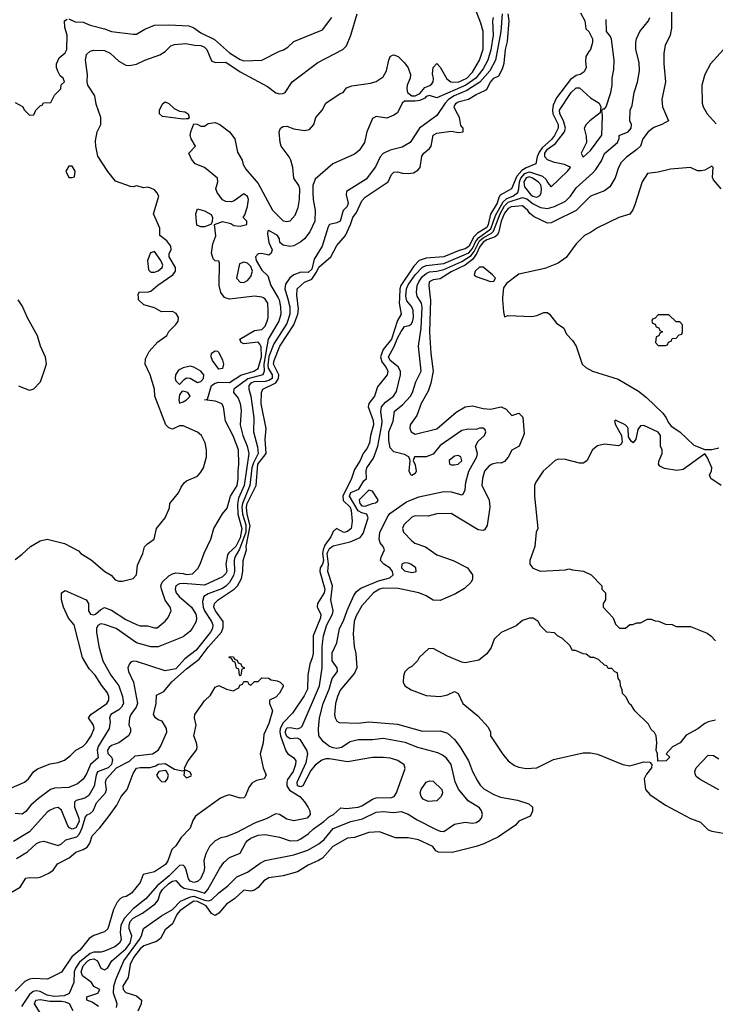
# Model space of a CAD drawing. Header units: inches. Extents: x 1793402 to 1900366, y 320852 to 470679.
# Tile 74 of 256: x 1865335 to 1869229, y 346048 to 351557. Entities that reach past the tile are written whole.
import ezdxf

# ---------------------------------------------------------------- set-up
doc = ezdxf.new("R2010")
doc.units = ezdxf.units.IN
doc.header["$MEASUREMENT"] = 0
doc.layers.add('B8364', color=7, linetype='Continuous')
doc.layers.add('B8365', color=7, linetype='Continuous')

msp = doc.modelspace()

# ---------------------------------------------------------------- linework, layer by layer
at = {"layer": 'B8364', "color": 4}
for points, elevation in [([(1865290, 347259.1), (1865362, 347290), (1865384, 347310), (1865412.3, 347347.7), (1865435.1, 347364.9), (1865506.8, 347393.2), (1865550, 347400.7), (1865586.3, 347413.7), (1865620.2, 347439.8), (1865649.5, 347470.5), (1865689.3, 347490.7), (1865710, 347511.3), (1865735.1, 347550), (1865752, 347590), (1865749.3, 347610), (1865721.2, 347650), (1865732.7, 347670), (1865822.7, 347730), (1865835.1, 347750), (1865834.5, 347770), (1865826, 347790), (1865792.9, 347832.9), (1865757.6, 347890), (1865724.4, 347924.4), (1865687.2, 347987.2), (1865640.9, 348170), (1865608.8, 348208.8), (1865580.7, 348270), (1865569.8, 348310), (1865570, 348350.4), (1865590, 348363.6), (1865707.3, 348310), (1865720.4, 348290), (1865721.3, 348250), (1865731.3, 348230), (1865750, 348226.5), (1865759.3, 348230), (1865790, 348257.3), (1865810, 348267.7), (1865850, 348252.7), (1865930, 348201.6), (1865990, 348172.7), (1866010, 348166), (1866050, 348165.5), (1866090, 348154), (1866105.2, 348154.8), (1866150, 348191), (1866167.3, 348212.7), (1866182.7, 348250), (1866177.2, 348270), (1866149.5, 348309.5), (1866129.8, 348369.8), (1866125.7, 348390), (1866133.6, 348410), (1866170, 348444.2), (1866190, 348456), (1866210, 348460.9), (1866250, 348458.3), (1866270, 348452.2), (1866303.3, 348456.7), (1866333.4, 348486.6), (1866346, 348510), (1866367.6, 348572.4), (1866406, 348650), (1866422.7, 348710), (1866470, 348792), (1866496.5, 348823.5), (1866515.1, 348890), (1866552, 348950), (1866559.2, 348990), (1866557.7, 349030), (1866562.6, 349070), (1866559.7, 349150), (1866530, 349229.3), (1866487.6, 349310), (1866477.2, 349390), (1866466.6, 349406.6), (1866450, 349415.1), (1866430, 349422), (1866369.2, 349430), (1866386, 349434), (1866409.8, 349510), (1866430, 349523.8), (1866450, 349528.4), (1866510, 349527.3), (1866572.5, 349567.5), (1866646.6, 349590), (1866670, 349604.9), (1866689.1, 349670), (1866687.1, 349727.1), (1866680.5, 349740.5), (1866670, 349752.7), (1866590, 349742.7), (1866575.3, 349750), (1866568, 349770), (1866650, 349817.3), (1866690, 349823), (1866698, 349830), (1866710, 349842), (1866721.6, 349870), (1866727, 349890), (1866726.8, 349926.8), (1866725.2, 349970), (1866710, 349994), (1866699.3, 350000)], 176), ([(1866833.9, 350000), (1866847.3, 349950), (1866848.5, 349910), (1866830, 349857.1), (1866757.4, 349742.5), (1866730, 349673), (1866723.6, 349623.6), (1866727.1, 349607.1), (1866748.8, 349570), (1866748.3, 349550), (1866730, 349537.8), (1866710, 349532.7), (1866646, 349530), (1866630, 349523.1), (1866617.7, 349510), (1866617.4, 349490), (1866629.7, 349450), (1866646.3, 349330), (1866644.7, 349250), (1866666.2, 349166.2), (1866669.8, 349130), (1866643.3, 349076.7), (1866635.4, 349050), (1866624, 348950), (1866582.5, 348850), (1866579.6, 348830), (1866583.2, 348790), (1866602.1, 348730), (1866601.4, 348690), (1866565.3, 348594.7), (1866539.8, 348550), (1866536, 348530), (1866538.4, 348470), (1866533.1, 348446.9), (1866510, 348408.4), (1866490, 348387.6), (1866470, 348374.3), (1866390, 348344.6), (1866367, 348330), (1866358, 348302), (1866361.7, 348270), (1866369.8, 348249.8), (1866409.7, 348190), (1866416.9, 348170), (1866415.4, 348150), (1866404, 348130), (1866323.6, 348030), (1866259.7, 347980.3), (1866210, 347925.3), (1866150, 347913.4), (1865990, 347964.9), (1865970, 347966.8), (1865958, 347962), (1865950, 347952), (1865941.2, 347930), (1865945.2, 347910), (1865972.3, 347850), (1865995.1, 347730), (1865987, 347710), (1865957, 347670), (1865949.4, 347650), (1865946.6, 347610), (1865955.3, 347590), (1865955.3, 347570), (1865944, 347550), (1865890, 347510.8), (1865850, 347496.3), (1865835.9, 347484.1), (1865827.8, 347470), (1865829.6, 347450.4), (1865849.6, 347430), (1865855.1, 347415.1), (1865849.8, 347390), (1865829.8, 347370.2), (1865771, 347349), (1865763.5, 347330), (1865752.6, 347267.4), (1865723.3, 347216.7), (1865699.7, 347200.3), (1865651.7, 347188.3), (1865642.3, 347177.7), (1865641.7, 347150), (1865666.8, 347090), (1865667.4, 347070), (1865650, 347035.6), (1865630, 347028.4), (1865614.7, 347034.7), (1865605.2, 347045.3), (1865570, 347134), (1865550, 347148), (1865530, 347145.5), (1865505.4, 347134.6), (1865490, 347122), (1865390, 347013.4), (1865301.1, 346958.9)], 168), ([(1865310, 348536), (1865350, 348566), (1865395.3, 348610), (1865450, 348641), (1865490, 348651), (1865585.4, 348625.4), (1865664, 348584), (1865678, 348570), (1865735.2, 348535.2), (1865811.3, 348470), (1865848.2, 348448.2), (1865870, 348422.8), (1865890, 348414.8), (1865910, 348414.8), (1865970, 348431), (1865989, 348450), (1865995.5, 348504.5), (1866025.2, 348570), (1866033.6, 348606.4), (1866050, 348624.7), (1866088.9, 348651.1), (1866101.2, 348710), (1866149, 348770), (1866174.6, 348825.4), (1866175.3, 348850), (1866224, 348910), (1866238.6, 348941.4), (1866255.5, 348964.5), (1866270, 348976), (1866330, 349002.8), (1866350, 349026), (1866365.2, 349050), (1866381.2, 349110), (1866381.2, 349150), (1866373.2, 349190), (1866353.2, 349230), (1866330, 349249.2), (1866250, 349283.7), (1866230, 349285.2), (1866190, 349265.2), (1866170, 349273.2), (1866153.2, 349290), (1866092.3, 349450), (1866089.3, 349490), (1866066.6, 349570), (1866038, 349630), (1866040.2, 349659.8), (1866059.5, 349700.5), (1866107.6, 349752.4), (1866159, 349790), (1866170, 349812), (1866209.1, 349850.9), (1866222, 349870), (1866224, 349890), (1866212.1, 349912.1), (1866190, 349924), (1866130, 349922), (1866090, 349944), (1866030, 349961.2), (1866001.2, 349990), (1866000.5, 350000)], 184), ([(1866782.4, 350000), (1866788.4, 349990), (1866796, 349950), (1866796.9, 349910), (1866786.6, 349870), (1866726.4, 349770), (1866701.6, 349630), (1866703.5, 349590), (1866696.2, 349570), (1866612.1, 349547.9), (1866534, 349490), (1866532.3, 349470), (1866559.1, 349439.1), (1866569.7, 349410), (1866574.7, 349370), (1866569.6, 349290), (1866585.4, 349230), (1866609.7, 349170), (1866617.7, 349130), (1866591.4, 348950), (1866561.1, 348878.9), (1866553.9, 348846.1), (1866557.4, 348790), (1866579.4, 348710), (1866570, 348658.4), (1866545.8, 348610), (1866506, 348574), (1866498.2, 348561.8), (1866489.7, 348510), (1866495.1, 348470), (1866490, 348457.3), (1866470, 348439.3), (1866370, 348392.4), (1866250, 348401.3), (1866230, 348400.5), (1866209.5, 348390), (1866205.1, 348370), (1866211.8, 348350), (1866228.8, 348328.8), (1866297.6, 348270), (1866322, 348230), (1866326, 348210), (1866322.7, 348190), (1866301.2, 348150), (1866287.2, 348132.8), (1866250, 348104), (1866110, 348048.2), (1866070, 348048), (1865990, 348070.5), (1865876, 348150), (1865810, 348173.4), (1865790, 348176.3), (1865772.7, 348167.3), (1865765.2, 348150), (1865766, 348130), (1865778, 348050), (1865800.9, 347970), (1865845.1, 347890), (1865890, 347829.2), (1865911.2, 347770), (1865915.8, 347730), (1865906, 347710), (1865890, 347695.3), (1865845.1, 347670), (1865838.4, 347650), (1865841.6, 347630), (1865835.8, 347590), (1865774.8, 347490), (1865769.7, 347469.7), (1865773.8, 347426.2), (1865730.9, 347389.1), (1865710, 347337.3), (1865690, 347307.3), (1865659.3, 347280.7), (1865610, 347261.3), (1865530, 347256.3), (1865508.7, 347250), (1865440.1, 347199.9), (1865398.6, 347161.4), (1865370, 347126), (1865349.1, 347110.9), (1865310, 347114.8)], 172), ([(1865317.4, 346862.6), (1865378.9, 346901.1), (1865430, 346947.3), (1865450, 346957.3), (1865470, 346960.7), (1865550, 346936.4), (1865570, 346946.4), (1865592.9, 346967.1), (1865656.1, 346983.9), (1865670, 347001.3), (1865685, 347035), (1865703.8, 347096.2), (1865712.4, 347107.6), (1865730, 347115.3), (1865746, 347130), (1865766, 347174), (1865816.4, 347230), (1865822, 347250), (1865815.6, 347290), (1865820.7, 347310), (1865878, 347370), (1865950, 347408.5), (1865982, 347438), (1866078.4, 347450), (1866109.7, 347470), (1866122.7, 347490), (1866158.4, 347570), (1866158, 347590), (1866132.3, 347632.3), (1866110, 347639), (1866095.3, 347650), (1866085.2, 347670), (1866099.3, 347730), (1866102, 347778), (1866141.5, 347798.5), (1866187.6, 347852.4), (1866270, 347924.9), (1866340.6, 347979.4), (1866390, 348046.7), (1866465.1, 348130), (1866475.2, 348155.2), (1866473.5, 348190), (1866431.5, 348250), (1866422.4, 348270), (1866425.1, 348290), (1866446.6, 348310), (1866535.4, 348370), (1866554.8, 348390), (1866576.8, 348430), (1866583.9, 348470), (1866586.2, 348530), (1866604.2, 348590), (1866603.9, 348610), (1866625.5, 348725.5), (1866609.2, 348790), (1866605.9, 348830), (1866609.2, 348850), (1866658.4, 348950), (1866669.1, 349070), (1866715.1, 349130), (1866709.7, 349210.3), (1866715.1, 349270), (1866687.5, 349407.5), (1866689.7, 349470.3), (1866695.6, 349490), (1866770, 349525.8), (1866785, 349550), (1866785.3, 349570), (1866756.9, 349630), (1866760.5, 349650), (1866790.8, 349730), (1866869.8, 349850), (1866893.1, 349910), (1866896.4, 349936.4), (1866888.2, 350000)], 164), ([(1865324.7, 349990), (1865351.3, 349950), (1865378, 349890), (1865434, 349790), (1865450, 349732), (1865478.8, 349670), (1865482.8, 349630), (1865478.8, 349610), (1865450, 349528), (1865412, 349490), (1865390, 349482), (1865330, 349506)], 184), ([(1867461.1, 350000), (1867459.7, 349970), (1867470.4, 349910), (1867450, 349873.2), (1867416.3, 349770), (1867369.4, 349710.6), (1867355.6, 349670), (1867361.9, 349641.9), (1867386.7, 349610), (1867396.4, 349590), (1867392.7, 349570), (1867337.5, 349502.5), (1867321.6, 349450), (1867290.3, 349409.7), (1867287, 349390), (1867313.9, 349313.9), (1867316.5, 349290), (1867299.1, 349230), (1867293.6, 349190), (1867280.8, 349159.2), (1867259, 349130), (1867240.8, 349090), (1867210, 349039.5), (1867192.9, 348990), (1867144.4, 348890), (1867146.6, 348866.6), (1867184.7, 348830), (1867190.2, 348810), (1867197, 348750), (1867190.4, 348710), (1867170, 348693.3), (1867150, 348687.1), (1867108.4, 348710), (1867090, 348693.3), (1867076.9, 348663.1), (1867044, 348616), (1867033.8, 348590), (1867031.3, 348570), (1867035.3, 348530), (1867030.1, 348509.9), (1867016.9, 348490), (1867015.2, 348470), (1867044.4, 348370), (1867040.2, 348350), (1867003.2, 348290), (1867001.3, 348270), (1867022, 348230), (1867018.9, 348210), (1866978, 348110), (1866977.3, 348010), (1866973.5, 347986.5), (1866959.3, 347950), (1866948.4, 347890), (1866945.7, 347810), (1866927.1, 347772.9), (1866862.8, 347677.2), (1866810, 347622.2), (1866793.8, 347590), (1866790.8, 347570), (1866794.6, 347550), (1866825.1, 347465.1), (1866835.5, 347450), (1866868.9, 347428.9), (1866881.3, 347410), (1866879.6, 347390), (1866865.5, 347350), (1866834.7, 347305.3), (1866830.3, 347290), (1866831.6, 347270), (1866846, 347246), (1866903, 347210), (1866930, 347180.7), (1866950.9, 347149.1), (1866959.1, 347130), (1866960.7, 347110), (1866944.7, 347090), (1866870, 347075.1), (1866830, 347082.7), (1866790, 347109), (1866770, 347113.2), (1866715.1, 347084.9), (1866650, 347061.6), (1866550, 347009.4), (1866490, 346985.2), (1866461.4, 346978.6), (1866430, 346962), (1866398, 346930), (1866377.3, 346890), (1866367.1, 346852.9), (1866370.4, 346810.4), (1866366.4, 346790), (1866348, 346750), (1866330, 346734), (1866310, 346729.7), (1866290, 346737), (1866279.6, 346750), (1866265.8, 346805.8), (1866258.3, 346818.3), (1866250, 346826), (1866230, 346825.1), (1866172.7, 346767.3), (1866105.8, 346710), (1866041.9, 346638.2), (1865970, 346580.9), (1865921.6, 346530), (1865902, 346490), (1865897.6, 346450), (1865903.8, 346410), (1865894.9, 346390), (1865867.7, 346370), (1865810, 346345.1), (1865790, 346339.7), (1865750, 346338.5), (1865730, 346331.4), (1865670, 346282.8), (1865647.8, 346250), (1865641, 346230), (1865637.7, 346170), (1865612.5, 346107.5), (1865585.2, 346094.8), (1865528.7, 346091.3), (1865490, 346098.1), (1865450, 346119.3), (1865430, 346123.5), (1865410, 346119.2), (1865390, 346103.1), (1865344.7, 346035.3)], 164), ([(1865776, 346036), (1865740.4, 346060.4), (1865712, 346070), (1865712, 346090), (1865772, 346110), (1865784.7, 346130), (1865750, 346147.3), (1865737, 346170), (1865686.8, 346206.8), (1865678.6, 346230), (1865690, 346263), (1865716, 346290), (1865730, 346298.9), (1865750, 346302.7), (1865771.6, 346290), (1865790, 346249.7), (1865810, 346240.7), (1865826.8, 346250), (1865850.5, 346290), (1865930, 346358), (1865953.8, 346390), (1865962.3, 346430), (1865948.7, 346470), (1865947.4, 346490), (1865953.7, 346510), (1865970.2, 346529.8), (1866022.5, 346557.5), (1866094, 346610), (1866110.6, 346630), (1866122.6, 346670), (1866134.6, 346690), (1866170, 346723.1), (1866190, 346736.9), (1866210, 346739.5), (1866235.6, 346710), (1866256.5, 346696.5), (1866323.8, 346683.8), (1866371.1, 346668.9), (1866388.4, 346690), (1866455.5, 346810), (1866479, 346841), (1866510.4, 346869.6), (1866570, 346893.2), (1866599.3, 346950), (1866610, 346963.7), (1866630, 346977.6), (1866670, 346993.6), (1866710, 346997), (1866790, 346982.7), (1866850, 346962.7), (1866890, 346964.5), (1866910, 346972.7), (1866950, 347000.9), (1866980.5, 347030), (1867038, 347070), (1867070, 347099.3), (1867091.3, 347110), (1867132.7, 347147.3), (1867163.2, 347143.2), (1867230, 347151.1), (1867250, 347157.4), (1867310, 347196.2), (1867330, 347202.9), (1867416.1, 347203.9), (1867430.8, 347210), (1867444, 347230), (1867493.2, 347366.8), (1867488.1, 347388.1), (1867452.5, 347412.5), (1867410, 347424.9), (1867370, 347428.9), (1867310, 347429), (1867170, 347404.2), (1867070, 347420.5), (1867050, 347420.7), (1867026.3, 347413.7), (1866990, 347386), (1866964.8, 347355.2), (1866921.2, 347270), (1866910, 347265.3), (1866891.3, 347270), (1866888.7, 347290), (1866939.5, 347400.5), (1866948.4, 347450), (1866942, 347470), (1866906.8, 347526.8), (1866890, 347536), (1866850, 347533.4), (1866830, 347546.4), (1866821.5, 347570), (1866830, 347594.7), (1866850, 347596.2), (1866890, 347589), (1866910, 347596), (1866916.7, 347603.3), (1867013.1, 347830), (1867028.5, 347930), (1867027.7, 348050), (1867037, 348110), (1867054.6, 348170), (1867087, 348230), (1867090.4, 348250), (1867076.3, 348310), (1867086.7, 348390), (1867059.6, 348470), (1867063.2, 348510), (1867057.2, 348570), (1867060.5, 348579.5), (1867070, 348598.7), (1867090, 348613.6), (1867185.5, 348634.5), (1867241.4, 348658.6), (1867257.6, 348682.4), (1867286.8, 348770), (1867278, 348790), (1867250, 348796.9), (1867230, 348808.8), (1867180.8, 348890), (1867190, 348911.2), (1867234, 348930), (1867262.5, 348977.5), (1867276, 348990), (1867274, 349030), (1867279.1, 349050), (1867316.3, 349103.7), (1867340.3, 349170), (1867362, 349290), (1867363.6, 349310), (1867356.4, 349363.6), (1867360.4, 349390), (1867382.4, 349417.6), (1867427.7, 349450), (1867444.1, 349475.9), (1867466.7, 349570), (1867466.7, 349590), (1867454.1, 349614.1), (1867408.5, 349650), (1867400.3, 349670), (1867432.1, 349727.9), (1867450, 349775.6), (1867470, 349812), (1867490, 349839.5), (1867515.1, 349844.9), (1867527, 349853), (1867533.7, 349866.3), (1867539, 349890), (1867538.3, 349930), (1867530.2, 349950.2), (1867503.2, 349983.2), (1867499, 350000)], 168), ([(1865877.3, 346030), (1865880.5, 346050), (1865859.6, 346110), (1865862.4, 346150), (1865873.7, 346186.3), (1865918.2, 346290), (1866005.2, 346410), (1866016.5, 346430), (1866028.8, 346471.2), (1866130, 346542.9), (1866190, 346578.7), (1866235.3, 346624.7), (1866290.8, 346649.2), (1866310, 346653.2), (1866370, 346629.9), (1866392.8, 346627.2), (1866408.2, 346631.8), (1866450, 346671.8), (1866500.7, 346710), (1866550, 346761.2), (1866610, 346786.6), (1866682, 346838), (1866710, 346852), (1866870, 346884.2), (1866949.1, 346910.9), (1867010, 346945.6), (1867039.1, 346970), (1867090, 347031.6), (1867189.1, 347070.9), (1867254.4, 347085.6), (1867330, 347122), (1867370, 347127), (1867430, 347120.9), (1867470, 347126.6), (1867510, 347112.3), (1867560.1, 347080.1), (1867666.3, 347026.3), (1867690, 347016.2), (1867710, 347014.5), (1867770, 347055.1), (1867830, 347067.3), (1867870, 347061.2), (1867890, 347064), (1867910, 347075.3), (1867921, 347090), (1867926, 347110), (1867920.7, 347130), (1867910, 347146), (1867846, 347186), (1867792.3, 347252.3), (1867772.5, 347292.5), (1867750.5, 347390), (1867723.9, 347423.9), (1867701.7, 347441.7), (1867675.3, 347455.3), (1867564.7, 347484.7), (1867492.8, 347512.8), (1867370, 347534), (1867310, 347527.7), (1867230, 347527.7), (1867184.7, 347515.3), (1867136.2, 347483.8), (1867110, 347479.3), (1867090, 347482.4), (1867070, 347490.6), (1867035.6, 347515.6), (1867010.5, 347550), (1867008.1, 347588.1), (1867014.4, 347650), (1867034, 347730), (1867067.4, 347810), (1867084.9, 347870), (1867114.9, 347910), (1867112.4, 347930), (1867084.2, 347970), (1867085.2, 348014.7), (1867110.3, 348069.7), (1867125.5, 348150), (1867147.5, 348192.5), (1867168, 348252), (1867205.8, 348334.2), (1867221.7, 348358.3), (1867244.9, 348375.1), (1867343.7, 348416.3), (1867406.5, 348433.5), (1867426.4, 348450), (1867422.6, 348470), (1867410, 348488.2), (1867373.4, 348510), (1867355.5, 348530), (1867358, 348550), (1867377.3, 348590), (1867370.7, 348610), (1867354, 348630), (1867347.7, 348650), (1867350.6, 348690), (1867398.8, 348781.2), (1867406.8, 348793.2), (1867501.2, 348858.8), (1867570, 348887.6), (1867710, 348916.2), (1867750, 348914.5), (1867810, 348899), (1867817.3, 348902.7), (1867830, 348926), (1867832.7, 348970), (1867850.4, 349030), (1867894.8, 349110), (1867898.8, 349130), (1867886.8, 349170), (1867901.1, 349198.9), (1867938, 349230), (1867944.7, 349250), (1867942, 349262), (1867930, 349271), (1867910, 349271), (1867890, 349264.7), (1867846.4, 349266.4), (1867810, 349257.3), (1867690, 349173.4), (1867650, 349124.9), (1867610, 349110.7), (1867546, 349110), (1867538, 349090), (1867550, 349066), (1867554.5, 349030), (1867550, 349018), (1867530, 349007.3), (1867524.7, 349010), (1867516, 349030), (1867522, 349090), (1867514, 349110), (1867490, 349124.7), (1867430, 349138), (1867410, 349162), (1867402, 349202), (1867401.7, 349250), (1867425.7, 349310), (1867434, 349366), (1867479, 349401), (1867523, 349450), (1867534.4, 349470), (1867552.7, 349530), (1867582.4, 349590), (1867567.2, 349730), (1867582, 349830), (1867587.8, 349947.8), (1867584.6, 349970), (1867566.4, 350000)], 172), ([(1867634, 350000), (1867635.2, 349990), (1867629, 349809), (1867637, 349690), (1867650.3, 349589.7), (1867637, 349523), (1867621.6, 349478.4), (1867583, 349410), (1867558.5, 349341.5), (1867522, 349290), (1867519.1, 349270), (1867526.8, 349250), (1867550, 349237.3), (1867670, 349267.3), (1867778.4, 349361.6), (1867829.6, 349390.4), (1867870, 349396.3), (1867930, 349381.6), (1867970, 349378), (1868030.4, 349390.4), (1868058.4, 349378.4), (1868090, 349342), (1868130, 349356), (1868152, 349332), (1868159.5, 349240.5), (1868131.3, 349170), (1868090, 349148.7), (1868070, 349109), (1868050, 349084), (1868030, 349076), (1868010, 349077), (1867981, 349070), (1867962, 349058), (1867938, 349030), (1867926, 348990), (1867923, 348950), (1867962.8, 348870), (1867967.3, 348830), (1867952.8, 348727.2), (1867936.8, 348703.2), (1867930, 348699), (1867902, 348702), (1867750, 348793.2), (1867670, 348792.3), (1867621.4, 348778.6), (1867550, 348781.2), (1867530, 348773.2), (1867486, 348730), (1867478, 348710), (1867484.7, 348690), (1867530, 348641), (1867547.7, 348627.7), (1867607.5, 348607.5), (1867670, 348562.8), (1867762, 348530), (1867842, 348490), (1867870.6, 348450.6), (1867870, 348426), (1867862, 348410), (1867825.4, 348374.6), (1867775.9, 348344.1), (1867690, 348306.6), (1867650, 348309.4), (1867610, 348333.2), (1867570, 348349.2), (1867454.2, 348374.2), (1867370, 348375.1), (1867350, 348369.7), (1867315.5, 348350), (1867250, 348278), (1867218.7, 348221.3), (1867208.6, 348188.6), (1867201.3, 348121.3), (1867208, 348050), (1867217.6, 348010), (1867223.1, 347930), (1867210, 347899.5), (1867130, 347806), (1867113.7, 347770), (1867103.1, 347730), (1867098, 347670), (1867100.7, 347650), (1867110, 347631.3), (1867124, 347624), (1867230, 347620.5), (1867290, 347628), (1867450, 347615.8), (1867590, 347576.4), (1867690, 347578), (1867730, 347564), (1867768.5, 347528.5), (1867799.1, 347490), (1867847.7, 347410), (1867870.4, 347350.4), (1867897.5, 347297.5), (1867913, 347273), (1867932.8, 347252.8), (1867990, 347220.7), (1868026.7, 347206.7), (1868122, 347190), (1868184.7, 347170), (1868206, 347150), (1868206.8, 347130), (1868198.8, 347110), (1868190, 347099), (1868130, 347073.2), (1868110, 347049.4), (1868015.6, 346984.4), (1867934.5, 346945.5), (1867890.2, 346929.8), (1867756.2, 346896.2), (1867679, 346899), (1867665.6, 346905.6), (1867648, 346930), (1867568.3, 346968.3), (1867510, 346978.7), (1867438.9, 346978.9), (1867350, 347012.7), (1867290, 347009.5), (1867210, 346980.9), (1867170, 346978), (1867088, 346930), (1867030, 346866), (1867008.4, 346851.6), (1866950, 346827), (1866890, 346789.4), (1866810, 346767.3), (1866730, 346754.5), (1866702.3, 346737.7), (1866670, 346701.2), (1866650, 346686), (1866630, 346680.9), (1866590, 346686), (1866540.5, 346639.5), (1866492.7, 346607.2), (1866450, 346558), (1866430, 346544.5), (1866410, 346555.6), (1866379.1, 346599.1), (1866330, 346623), (1866310, 346623.9), (1866300.7, 346619.3), (1866232.4, 346570), (1866215.5, 346550), (1866190, 346497.2), (1866150, 346465.2), (1866124, 346416), (1866100.7, 346399.3), (1866030, 346374), (1866010, 346357.4), (1865973.1, 346310), (1865953.1, 346270), (1865941.7, 346198.3), (1865913.4, 346150), (1865914, 346130), (1865930, 346114), (1865990, 346094.8), (1866018, 346070), (1866016, 346050), (1865997.1, 346010)], 176), ([(1866572.9, 350000), (1866510, 349992.3), (1866486.5, 350000)], 176), ([(1868038.6, 350000), (1868038, 349990), (1868042.8, 349922.8), (1868050, 349894), (1868070, 349902), (1868203.1, 349896.9), (1868230, 349902), (1868270, 349918), (1868290, 349918), (1868302, 349910), (1868339.6, 349859.6), (1868382, 349830), (1868396.9, 349796.9), (1868430, 349762), (1868451.3, 349730), (1868484.7, 349630), (1868504.7, 349610), (1868542, 349590), (1868685.8, 349545.8), (1868799, 349479), (1868843.4, 349443.4), (1868935.8, 349355.8), (1868954.8, 349330), (1868964.9, 349304.9), (1868983, 349283), (1869030.5, 349250.5), (1869110, 349176), (1869170, 349151.3), (1869210, 349151.3), (1869250, 349161)], 184), ([(1869262, 348950), (1869204, 348990), (1869197.2, 349010), (1869209, 349030), (1869209.3, 349050), (1869186, 349106), (1869170, 349128), (1869050, 349039.5), (1869014.2, 349034.2), (1868945.8, 349045.8), (1868919.1, 349059.1), (1868911.8, 349070), (1868915.1, 349090), (1868931.6, 349130), (1868932, 349150), (1868923.1, 349170), (1868922.6, 349230), (1868909.8, 349249.8), (1868830, 349286.6), (1868810, 349285.2), (1868795.8, 349264.2), (1868784.9, 349210), (1868770, 349189.2), (1868758, 349198), (1868742.9, 349222.9), (1868741.2, 349270), (1868737, 349277), (1868725.2, 349290), (1868670, 349316), (1868664.9, 349310), (1868670.7, 349290), (1868703.8, 349230), (1868707.5, 349192.5), (1868699.9, 349180.1), (1868687.3, 349172.7), (1868610, 349180.9), (1868570, 349172.3), (1868542.8, 349150), (1868510.6, 349089.4), (1868490, 349075.3), (1868470, 349075.3), (1868390, 349096), (1868350, 349097.2), (1868332, 349090), (1868266, 349030), (1868224.7, 348970), (1868218, 348950), (1868218, 348890), (1868236, 348710), (1868227.3, 348690), (1868218.8, 348610), (1868191.3, 348530), (1868191.3, 348510), (1868207.5, 348487.5), (1868250, 348471), (1868390, 348478), (1868410, 348484.7), (1868430, 348478), (1868491.1, 348471.1), (1868534, 348450), (1868594, 348390), (1868594, 348370), (1868614, 348350), (1868614, 348310), (1868602, 348290), (1868602, 348270), (1868658, 348210), (1868670, 348174), (1868692.7, 348152.7), (1868727.3, 348152.7), (1868750, 348172), (1868767.3, 348172.7), (1868790, 348182), (1868810, 348182), (1868850, 348202), (1868870, 348202), (1868892.7, 348192.7), (1868911.6, 348191.6), (1868950, 348174), (1868987.3, 348172.7), (1869010, 348162), (1869090, 348162), (1869184.5, 348124.5), (1869204.7, 348110), (1869230, 348082)], 184), ([(1869230, 347638), (1869190, 347629), (1869170, 347619), (1869130.7, 347589.3), (1869066.8, 347553.2), (1869032, 347510), (1868990, 347488), (1868954, 347450), (1868974, 347430), (1868954, 347410), (1868908, 347408), (1868906, 347450), (1868898, 347470), (1868902, 347510), (1868898, 347550), (1868888.4, 347568.4), (1868870, 347586), (1868854.6, 347614.6), (1868778, 347690), (1868760.4, 347720.4), (1868748, 347730), (1868730, 347766), (1868710, 347786), (1868707.3, 347807.3), (1868698, 347830), (1868696.4, 347856.4), (1868686, 347870), (1868682, 347902), (1868667.3, 347907.3), (1868650, 347926), (1868630, 347926), (1868622, 347942), (1868610, 347946), (1868576.4, 347976.4), (1868550, 347988), (1868530, 347988), (1868507.3, 348007.3), (1868490, 348008), (1868447.3, 348027.3), (1868430, 348028), (1868414.6, 348054.6), (1868374.6, 348094.6), (1868346, 348110), (1868330, 348126), (1868286, 348130), (1868250, 348166), (1868238, 348190), (1868210, 348208), (1868190, 348208), (1868150, 348195.3), (1868115.3, 348164.7), (1868030, 348128), (1867992, 348090), (1867975.3, 348044.7), (1867950, 348008), (1867906.4, 347973.6), (1867830, 347959), (1867810, 347962), (1867730, 347995.3), (1867650, 348038), (1867623.6, 348036.4), (1867571.6, 347988.4), (1867562, 347970), (1867530, 347938), (1867511.6, 347928.4), (1867491.6, 347908.4), (1867483.6, 347883.6), (1867482, 347850), (1867492, 347830), (1867526.4, 347806.4), (1867610, 347774.8), (1867690, 347770.8), (1867730, 347778.8), (1867770, 347798), (1867790, 347786), (1867816.3, 347730), (1867900.9, 347660.9), (1867957.5, 347597.5), (1867970.8, 347570), (1867971, 347550), (1868037.3, 347450), (1868070, 347410.8), (1868104.7, 347384.7), (1868130, 347374), (1868170, 347367.7), (1868230, 347370.8), (1868323.2, 347416.8), (1868490, 347454.8), (1868530, 347454.8), (1868570, 347446.8), (1868712, 347390), (1868750, 347382), (1868830, 347404.7), (1868862, 347402), (1868874, 347390), (1868872, 347370), (1868844.5, 347335.5), (1868831, 347310), (1868838, 347250), (1868862, 347222), (1868950, 347161), (1869090, 347087.3), (1869147.1, 347067.1), (1869190, 347024.7), (1869210, 347016), (1869316.9, 346996.9)], 184), ([(1865270, 346664.7), (1865337.3, 346702.7), (1865370, 346753.1), (1865390, 346757.8), (1865430, 346755.6), (1865450, 346759.3), (1865499.2, 346780.8), (1865521.9, 346798.1), (1865546.6, 346833.4), (1865612.8, 346867.2), (1865650, 346899.5), (1865690, 346913.1), (1865713, 346927), (1865727.1, 346950), (1865741.1, 346990), (1865784.2, 347035.8), (1865837.1, 347102.9), (1865878.4, 347161.6), (1865903.1, 347210), (1865936.2, 347250), (1865970, 347338.8), (1865990, 347368), (1866010, 347372.6), (1866066.6, 347373.4), (1866098, 347382), (1866110.5, 347390.5), (1866150, 347394.8), (1866202.8, 347362.8), (1866246, 347354), (1866258, 347358), (1866254, 347330), (1866270, 347314), (1866294.6, 347325.4), (1866298, 347330), (1866290, 347346), (1866260.4, 347360.4), (1866258, 347370), (1866279, 347410), (1866326.3, 347473.7), (1866329.3, 347490), (1866326, 347510), (1866309.6, 347550), (1866324.2, 347610), (1866314.5, 347650), (1866316, 347670), (1866370, 347744.7), (1866402.7, 347777.3), (1866430, 347822), (1866450, 347832), (1866494, 347810), (1866530, 347802), (1866562, 347818), (1866567.3, 347832.7), (1866582, 347838), (1866590, 347854), (1866610, 347854), (1866618, 347838), (1866630, 347834), (1866650, 347854), (1866670, 347854), (1866690, 347874), (1866727.3, 347872.7), (1866743.6, 347863.6), (1866776.9, 347856.9), (1866794, 347850), (1866810, 347834), (1866810, 347826), (1866790, 347788), (1866770, 347766), (1866734, 347750), (1866734, 347730), (1866751, 347690), (1866730, 347618), (1866702.8, 347557.2), (1866698.8, 347510), (1866681, 347450), (1866698.8, 347370), (1866714.8, 347330), (1866704.7, 347310), (1866660.4, 347299.6), (1866634.6, 347285.4), (1866618.8, 347261.2), (1866598, 347210), (1866590, 347202), (1866570, 347201.2), (1866510, 347219.3), (1866490, 347213.2), (1866459.9, 347200.1), (1866319.3, 347100.7), (1866303.7, 347076.3), (1866290, 347033.2), (1866238.4, 346981.6), (1866210, 346934.5), (1866186.5, 346913.5), (1866164.7, 346850), (1866152.4, 346830), (1866090, 346789.7), (1866026.9, 346773.1), (1866010.4, 346730), (1865961.6, 346670), (1865930.8, 346650), (1865912.3, 346647.7), (1865899.9, 346640.1), (1865881.3, 346618.7), (1865861.2, 346578.8), (1865828.7, 346470), (1865810, 346452.8), (1865750, 346433.5), (1865724.1, 346415.9), (1865671.3, 346350), (1865627.6, 346312.4), (1865570, 346228.3), (1865491.6, 346188.4), (1865410, 346192.5), (1865390, 346188.1), (1865364.7, 346175.3), (1865310, 346121.3)], 156), ([(1869248.4, 347248.4), (1869144.7, 347304.7), (1869123.1, 347323.1), (1869116.4, 347336.4), (1869115.3, 347350), (1869122, 347370), (1869190, 347442), (1869219.6, 347439.6), (1869250, 347422)], 184), ([(1865482.4, 345950), (1865418, 346050), (1865425.5, 346070), (1865450, 346074), (1865504.7, 346064.7), (1865570, 346064.8), (1865590, 346062.2), (1865611.8, 346051.8), (1865633.3, 346013.3)], 168)]:
    msp.add_lwpolyline(points, dxfattribs=dict(at, elevation=elevation))
for points, elevation in [([(1868970, 349906), (1868910, 349906), (1868892.7, 349887.3), (1868878, 349882), (1868874, 349870), (1868878, 349858), (1868892.7, 349852.7), (1868898, 349838), (1868912.7, 349832.7), (1868918, 349818), (1868934, 349810), (1868918, 349802), (1868912.7, 349787.3), (1868898, 349782), (1868894, 349750), (1868910, 349734), (1868950, 349734), (1868962, 349738), (1868967.3, 349752.7), (1868982, 349758), (1868987.3, 349772.7), (1869010, 349774), (1869027.3, 349792.7), (1869042, 349798), (1869046, 349810), (1869046, 349850), (1869030, 349866), (1869010, 349866)], 188), ([(1866450, 349600.7), (1866415.1, 349650), (1866406.6, 349670), (1866409.6, 349690.4), (1866430, 349704.7), (1866442, 349702), (1866450, 349694), (1866470, 349652), (1866475.5, 349630), (1866470, 349605.2)], 176), ([(1866290, 349617.4), (1866250, 349609.6), (1866224.3, 349595.7), (1866207.2, 349570), (1866205.7, 349550), (1866210, 349536), (1866230, 349514.8), (1866256.4, 349543.6), (1866270, 349552.2), (1866290, 349550.4), (1866330, 349527.4), (1866350, 349532.7), (1866364.2, 349550), (1866365.6, 349570), (1866349.4, 349590), (1866310, 349613)], 184), ([(1866250, 349479), (1866243.5, 349476.5), (1866230, 349458), (1866225.5, 349430), (1866230, 349412), (1866250, 349419.1), (1866270, 349430.7), (1866289.3, 349450), (1866276, 349470)], 184), ([(1867790, 349117.6), (1867770, 349115.1), (1867740.4, 349090), (1867742, 349070), (1867750, 349065.3), (1867770, 349065.7), (1867790, 349070.4), (1867811.3, 349088.7), (1867805.2, 349110)], 172), ([(1867290, 348923.6), (1867236.1, 348870), (1867238.8, 348850), (1867250, 348837.6), (1867270, 348834), (1867310, 348848.9), (1867327.2, 348852.8), (1867339, 348861), (1867342, 348870), (1867310, 348918.4)], 172), ([(1867490, 348516.9), (1867474.8, 348510), (1867473.4, 348490), (1867490, 348473.4), (1867530, 348464.4), (1867550, 348468), (1867555.3, 348470), (1867552.3, 348490), (1867525.2, 348510), (1867510, 348516.3)], 176), ([(1866570, 347886), (1866566, 347890), (1866562, 347922), (1866548.4, 347928.4), (1866542, 347962), (1866530, 347966), (1866522, 347982), (1866507.3, 347987.3), (1866510, 347994), (1866532.7, 347992.7), (1866538, 347978), (1866552.7, 347972.7), (1866558, 347958), (1866572.7, 347952.7), (1866578, 347938), (1866592.7, 347932.7), (1866592.7, 347927.3), (1866578, 347922), (1866574, 347890)], 156), ([(1866150, 347355.3), (1866114, 347350), (1866102, 347330), (1866110, 347314), (1866130, 347294), (1866150, 347292), (1866162, 347310), (1866168, 347330), (1866158, 347350)], 156), ([(1867622.7, 347182.7), (1867594.6, 347194.6), (1867582, 347210), (1867578, 347230), (1867582, 347250), (1867610, 347291.3), (1867630, 347298), (1867650, 347296), (1867698, 347250), (1867703, 347230), (1867695.5, 347210), (1867670, 347187)], 168)]:
    msp.add_lwpolyline(points, close=True, dxfattribs=dict(at, elevation=elevation))
at = {"layer": 'B8365', "color": 4}
for points, elevation in [([(1866486.5, 350000), (1866481.6, 350001.6), (1866460.9, 350030), (1866452, 350070), (1866454.6, 350194.6), (1866450, 350206), (1866430, 350208), (1866418, 350218), (1866409, 350250), (1866416.4, 350303.6), (1866432.7, 350347.3), (1866426, 350410), (1866470, 350427.3), (1866516.8, 350416.8), (1866534, 350406), (1866570, 350402), (1866606, 350410), (1866606, 350430), (1866586, 350450), (1866595.3, 350464.7), (1866610, 350512), (1866616, 350550), (1866610, 350568), (1866590, 350582), (1866535.9, 350544.1), (1866521.4, 350538.6), (1866490, 350539.3), (1866470, 350549), (1866441.2, 350590), (1866432.7, 350610), (1866444, 350650), (1866442, 350670), (1866370, 350729.3), (1866318, 350750), (1866296.5, 350776.5), (1866282, 350810), (1866319, 350850), (1866295.1, 350890), (1866289.6, 350909.6), (1866292.7, 350930), (1866310, 350974), (1866328, 350972), (1866350, 350962), (1866370, 350962), (1866390, 350976), (1866430, 350980.7), (1866456, 350970), (1866510.7, 350930), (1866539.1, 350890), (1866554.8, 350814.8), (1866581, 350770), (1866586.8, 350746.8), (1866600.7, 350720.7), (1866670, 350641), (1866750, 350490.7), (1866810, 350430.8), (1866830, 350427.3), (1866849.3, 350430.7), (1866877.5, 350462.5), (1866893.6, 350506.4), (1866901.6, 350550), (1866903, 350610), (1866897.6, 350630), (1866869.8, 350670), (1866863.7, 350730), (1866852.7, 350770), (1866843.7, 350790), (1866799.3, 350850), (1866792.7, 350870), (1866787, 350930), (1866796, 350950), (1866810, 350959.3), (1866830, 350960.4), (1866870, 350946.4), (1866930, 350936.3), (1866957, 350943), (1866981.2, 350970), (1866994, 351010), (1867028.9, 351051.1), (1867048.7, 351090), (1867130, 351144.7), (1867146, 351150), (1867164.7, 351175.3), (1867194, 351186), (1867298.6, 351201.4), (1867330, 351211.3), (1867370, 351238), (1867389.3, 351270.7), (1867400.9, 351330), (1867409.6, 351350.4), (1867422, 351358), (1867430, 351360.7), (1867453.4, 351350), (1867490, 351315.5), (1867510, 351287.3), (1867523.1, 351250), (1867521.7, 351230), (1867504.7, 351190), (1867502, 351170), (1867506.5, 351150), (1867530, 351131), (1867550, 351130.2), (1867575.7, 351144.3), (1867602.8, 351177.2), (1867631.6, 351188.4), (1867642.5, 351197.5), (1867649.7, 351210), (1867651.9, 351228.1), (1867646.2, 351253.8), (1867649.6, 351290), (1867670, 351311.3), (1867690, 351291.3), (1867726.4, 351226.4), (1867748.7, 351208.7), (1867790, 351207.9), (1867838, 351230), (1867870, 351263.1), (1867909.7, 351330), (1867930, 351392), (1867929.5, 351490), (1867917.2, 351537.2), (1867889.5, 351609.5)], 176), ([(1868984, 351610), (1868984.7, 351510), (1868981, 351490), (1868976, 351470), (1868948.2, 351411.8), (1868942, 351370), (1868942, 351310), (1868950.6, 351210), (1868930.5, 351110), (1868933, 351070), (1868966.8, 350990), (1868930.7, 350970), (1868886, 350954), (1868854, 350930), (1868823.8, 350890), (1868810, 350849.5), (1868790.5, 350830), (1868732.3, 350787.7), (1868703, 350757), (1868688.2, 350730), (1868668.5, 350671.5), (1868638.8, 350621.2), (1868610, 350599.3), (1868530, 350569.5), (1868450.3, 350489.7), (1868330, 350429.6), (1868310, 350420.7), (1868290, 350418.4), (1868214.5, 350454.5), (1868191.5, 350471.5), (1868179.3, 350490), (1868150, 350515.1), (1868086.4, 350510), (1868070, 350500.4), (1868050, 350474.7), (1868030, 350429.5), (1868015.6, 350364.4), (1868008.6, 350351.4), (1867997.5, 350342.5), (1867950, 350324.8), (1867930, 350312.5), (1867910, 350283.5), (1867893.4, 350246.6), (1867870, 350215.4), (1867830, 350183.2), (1867750, 350145.6), (1867690, 350107), (1867650, 350101.6), (1867628.5, 350090), (1867624.9, 350070), (1867634, 350000)], 176), ([(1865310, 351094), (1865351.1, 351071.1), (1865362, 351050), (1865390, 351022), (1865415.3, 351024.7), (1865426, 351050), (1865450, 351074), (1865462, 351078), (1865468.4, 351091.6), (1865510, 351094), (1865530, 351134), (1865566, 351170), (1865567.3, 351192.7), (1865586, 351210), (1865578, 351230), (1865562, 351242), (1865548.4, 351268.4), (1865542, 351290), (1865542, 351310), (1865556.4, 351343.6), (1865590, 351372), (1865599, 351390), (1865602, 351470), (1865587.3, 351512.7), (1865586, 351550), (1865600.4, 351559.6)], 188), ([(1865610, 351562), (1865645.4, 351545.4), (1865690, 351542.8), (1865730, 351526), (1865810, 351506), (1865850, 351490.8), (1865970, 351476), (1865990, 351476), (1866036, 351504), (1866090, 351526), (1866170, 351527.7), (1866282.5, 351522.5), (1866310, 351510.8), (1866350, 351483), (1866426.4, 351446.4), (1866510, 351370.7), (1866570, 351334), (1866590, 351327.3), (1866690, 351331.3), (1866790, 351381), (1866812.1, 351387.9), (1866836.6, 351403.4), (1866870, 351434.8), (1867030, 351501), (1867082, 351570)], 188), ([(1866000.5, 350000), (1865999, 350021), (1866006, 350034), (1866050, 350032.2), (1866070, 350038.7), (1866108, 350072), (1866193, 350130), (1866208.3, 350150), (1866207.3, 350170), (1866171.6, 350230), (1866172.1, 350247.9), (1866182.7, 350270), (1866180.7, 350290), (1866158.8, 350318.8), (1866119.5, 350350), (1866119.3, 350390), (1866085.2, 350470), (1866114, 350570), (1866104, 350590), (1866090, 350604), (1866070, 350614), (1866050, 350619), (1866030, 350615.3), (1865990, 350628), (1865970, 350622), (1865956, 350624), (1865872.5, 350652.5), (1865827.9, 350707.9), (1865773.6, 350793.6), (1865760.9, 350850), (1865760.1, 350879.9), (1865769.2, 350930), (1865789, 350970), (1865789.2, 351010), (1865764.1, 351084.1), (1865756, 351130), (1865716, 351190), (1865712.7, 351210), (1865715.1, 351250), (1865703.7, 351330), (1865710, 351362), (1865730, 351381), (1865750, 351386.8), (1865810, 351384), (1865841, 351370), (1865890, 351324.9), (1865930, 351303), (1865950, 351300.5), (1865990, 351308), (1866035.3, 351330), (1866120.2, 351359.8), (1866150, 351378), (1866182, 351410), (1866201.5, 351418.5), (1866264.5, 351424.5), (1866314, 351414), (1866350, 351412.4), (1866370, 351402.8), (1866382.8, 351390), (1866410, 351326), (1866430, 351318), (1866490, 351318.3), (1866570, 351264.4), (1866723.4, 351183.4), (1866770, 351148.4), (1866790, 351141.6), (1866810, 351143), (1866821.2, 351150), (1866861.2, 351210), (1867003.6, 351316.4), (1867144, 351390), (1867164, 351410), (1867189.5, 351470.5), (1867223.7, 351590)], 184), ([(1867985.7, 351570), (1867982.3, 351550), (1867985.3, 351470), (1867972.1, 351387.9), (1867955.1, 351330), (1867930, 351282), (1867888.7, 351230), (1867833.7, 351190), (1867670, 351120.4), (1867630, 351132.7), (1867610, 351127.7), (1867602.5, 351117.5), (1867575.2, 351104.8), (1867550, 351100.2), (1867490, 351100.5), (1867476, 351090), (1867450, 351036), (1867430, 351022.8), (1867390, 351006), (1867330, 351014.8), (1867310, 351004.7), (1867279, 350930), (1867265.2, 350870), (1867235.1, 350824.9), (1867210, 350804.9), (1867089.1, 350750.9), (1866990, 350664.7), (1866977, 350630), (1866975.6, 350590), (1866978, 350550), (1866989.6, 350490), (1866987, 350430), (1866959.5, 350370), (1866930, 350330.6), (1866910, 350313), (1866870, 350290.6), (1866850, 350287.7), (1866810, 350294.8), (1866791, 350310), (1866790.6, 350330), (1866778.8, 350350), (1866730, 350378), (1866724.7, 350375.3), (1866722, 350358), (1866729.4, 350309.4), (1866748.7, 350270), (1866744, 350250), (1866730, 350238.8), (1866690, 350247.7), (1866670, 350247.3), (1866655.1, 350230), (1866659.7, 350210), (1866690, 350155.1), (1866723.7, 350123.7), (1866740.5, 350070), (1866782.4, 350000)], 172), ([(1868035.6, 351590), (1868028.7, 351490), (1867998, 351330), (1867966.4, 351270), (1867912, 351208), (1867838.9, 351161.1), (1867767.8, 351130), (1867736.4, 351110), (1867717.7, 351090), (1867670, 351020.7), (1867573.2, 350950), (1867522, 350870), (1867477, 350843), (1867410, 350827.3), (1867370, 350807.3), (1867352.7, 350790), (1867327.2, 350732.8), (1867274.9, 350665.1), (1867164.1, 350595.9), (1867163.2, 350576.8), (1867174.3, 350530), (1867168.3, 350511.7), (1867146, 350490), (1867129.8, 350430.2), (1867110, 350419.5), (1867070, 350410.4), (1867062.3, 350397.7), (1867029.5, 350290), (1866983.9, 350216.1), (1866970, 350160.4), (1866950, 350141.8), (1866910, 350144.7), (1866870.8, 350129.2), (1866847.2, 350112.8), (1866823.7, 350076.3), (1866820.5, 350050), (1866833.9, 350000)], 168), ([(1866888.2, 350000), (1866886.5, 350013.5), (1866889.5, 350050), (1866930, 350087.7), (1866970, 350105.3), (1866996.6, 350143.3), (1867010, 350172.2), (1867077.6, 350230), (1867110, 350294), (1867159.5, 350350), (1867187.6, 350410), (1867200.9, 350450), (1867221.7, 350478.3), (1867250, 350542.8), (1867270, 350564), (1867397.2, 350650), (1867417, 350690), (1867430, 350703), (1867450, 350704.9), (1867477.4, 350697.4), (1867510, 350696.3), (1867539.3, 350700.7), (1867565, 350715), (1867576.9, 350730), (1867586.1, 350793.9), (1867597, 350810), (1867630, 350836.3), (1867638, 350850), (1867650, 350910.5), (1867670, 350921.6), (1867750, 350933), (1867793.6, 350926.4), (1867818, 350930), (1867818, 350950), (1867805.6, 350965.6), (1867798, 351010), (1867775.1, 351050), (1867768.2, 351068.2), (1867770, 351074.8), (1867779.5, 351090), (1867790, 351096.5), (1867848.2, 351111.8), (1867890, 351138), (1867940.1, 351159.9), (1867951, 351169), (1867970, 351207.3), (1867989.6, 351230), (1868017.5, 351242.5), (1868037.7, 351282.3), (1868047.1, 351312.9), (1868054.7, 351390), (1868065.6, 351434.4), (1868074.7, 351550), (1868068.9, 351588.9)], 164), ([(1868474.7, 351594.7), (1868499.3, 351550), (1868504.9, 351504.9), (1868522, 351490), (1868542, 351450), (1868542, 351430), (1868531.3, 351390), (1868520.5, 351379.5), (1868504.9, 351350), (1868502, 351322), (1868506, 351290), (1868495.5, 351264.5), (1868472, 351250), (1868450, 351245.1), (1868418.3, 351221.7), (1868340.8, 351119.2), (1868321.2, 351078.8), (1868317.5, 351050), (1868320.7, 351030), (1868348.9, 350970), (1868348.8, 350950), (1868330, 350909.7), (1868313.3, 350886.7), (1868260.6, 350839.4), (1868244.2, 350815.8), (1868232.4, 350790), (1868224.9, 350750), (1868170, 350728.4), (1868146.3, 350713.7), (1868118.9, 350681.1), (1868088, 350610), (1868025.9, 350574.1), (1868017.6, 350562.4), (1868007.4, 350530), (1867971.4, 350468.6), (1867958.2, 350410), (1867950, 350394.3), (1867898.2, 350361.8), (1867878.2, 350341.8), (1867850, 350288.7), (1867830, 350274.7), (1867794.7, 350265.3), (1867710, 350229.8), (1867610, 350222.2), (1867571, 350209), (1867541.4, 350178.6), (1867469.2, 350070), (1867463.5, 350050), (1867461.1, 350000)], 164), ([(1867499, 350000), (1867496.5, 350010), (1867500.2, 350050), (1867510, 350073.6), (1867550, 350129.7), (1867590, 350172), (1867610, 350180.8), (1867710, 350193.2), (1867850, 350252.8), (1867870, 350276.1), (1867886.6, 350313.4), (1867903, 350337), (1867973.4, 350386.6), (1867998.8, 350461.2), (1868041.5, 350538.5), (1868062.8, 350557.2), (1868095.6, 350570), (1868123.2, 350590), (1868130.2, 350609.8), (1868133, 350650), (1868140.4, 350670), (1868163.8, 350696.2), (1868190, 350705.4), (1868261.5, 350681.4), (1868283.1, 350663.1), (1868290, 350645.2), (1868310, 350621.2), (1868402.8, 350710), (1868418, 350730), (1868413.7, 350733.7), (1868385.8, 350745.8), (1868330, 350758), (1868290, 350773.1), (1868274.3, 350790), (1868275.6, 350810), (1868290, 350832.4), (1868335.4, 350864.6), (1868385.2, 350930), (1868391.3, 350950), (1868380.2, 350990), (1868359.1, 351030), (1868356.5, 351050), (1868421.7, 351150), (1868450, 351176.3), (1868470, 351176.3), (1868530, 351120.4), (1868579, 351090), (1868589.3, 351070), (1868584.7, 351035.3), (1868526.6, 350990), (1868506, 350970), (1868496, 350950), (1868505.8, 350905.8), (1868507.6, 350870), (1868479, 350810), (1868490, 350788), (1868530, 350825.2), (1868594.9, 350910), (1868598.8, 351018.8), (1868594, 351050), (1868602, 351058), (1868610, 351058), (1868618, 351070), (1868644.7, 351150), (1868651.1, 351191.1), (1868651.3, 351230), (1868662, 351278), (1868664, 351330), (1868647.9, 351447.9), (1868642.8, 351462.8), (1868620.5, 351490), (1868618.5, 351558.5)], 168), ([(1867566.4, 350000), (1867560.4, 350010), (1867555.8, 350030), (1867561.1, 350070), (1867568.9, 350090), (1867590, 350120.5), (1867610, 350137.6), (1867630, 350145.8), (1867670, 350148.9), (1867710, 350159.8), (1867810, 350203.7), (1867863, 350237), (1867880.3, 350259.7), (1867910, 350318.9), (1867930, 350336.9), (1867977.2, 350362.8), (1867986.8, 350373.2), (1868024.8, 350470), (1868050, 350514.8), (1868070, 350534.9), (1868150, 350561.2), (1868174.6, 350554.6), (1868210, 350527.2), (1868250, 350506.6), (1868290, 350499.6), (1868330, 350511.8), (1868390, 350542), (1868418, 350570), (1868450, 350616), (1868542.6, 350697.4), (1868561.3, 350718.7), (1868592.4, 350767.6), (1868610, 350809), (1868682, 350870), (1868692, 350892), (1868692, 350908), (1868742, 350930), (1868758.8, 350950), (1868761, 350970), (1868751.3, 350990), (1868752, 351050), (1868763.6, 351076.4), (1868774.8, 351150), (1868793, 351207), (1868804.9, 351270), (1868802.8, 351317.2), (1868784.9, 351390), (1868784, 351430), (1868787.3, 351450), (1868807.3, 351490), (1868854.8, 351550), (1868862.8, 351570)], 172), ([(1869274.8, 351390), (1869202.8, 351310), (1869170.5, 351249.5), (1869154.8, 351190), (1869156.3, 351090), (1869160.7, 351070), (1869184, 351030), (1869233.5, 350973.5)], 184), ([(1869262, 350610), (1869220.1, 350660.1), (1869213.8, 350673.8), (1869217, 350730), (1869210, 350738), (1869170, 350715.1), (1869150, 350711.3), (1869130, 350711.8), (1869090, 350729.2), (1868979, 350721), (1868910, 350703.7), (1868850, 350696), (1868820.5, 350650), (1868779.3, 350520.7), (1868767.7, 350492.3), (1868750.6, 350469.4), (1868690, 350449.2), (1868570, 350392.3), (1868530, 350365.2), (1868498, 350350), (1868450, 350302.7), (1868393.7, 350226.3), (1868350, 350195.1), (1868275.6, 350164.4), (1868130, 350133.6), (1868059.8, 350080.2), (1868043.5, 350056.5), (1868041.1, 350038.9), (1868038.6, 350000)], 184), ([(1866699.3, 350000), (1866690, 350005.2), (1866649.4, 350009.4), (1866572.9, 350000)], 176)]:
    msp.add_lwpolyline(points, dxfattribs=dict(at, elevation=elevation))
for points, elevation in [([(1866250, 350999.5), (1866135.1, 351015.1), (1866117.2, 351030), (1866117.2, 351050), (1866134.8, 351085.2), (1866150, 351097.3), (1866170, 351087.7), (1866200.2, 351060.2), (1866230, 351045.5), (1866260.7, 351040.7), (1866278, 351030), (1866284.7, 351010), (1866278, 351002), (1866270, 351001.2)], 176), ([(1865630, 350738), (1865610, 350738), (1865594, 350710), (1865610, 350674), (1865630, 350674), (1865642, 350678), (1865646, 350710)], 188), ([(1868190, 350677.5), (1868170, 350672.8), (1868157.6, 350650), (1868161.4, 350621.4), (1868197.2, 350577.2), (1868208.6, 350568.6), (1868230, 350564.6), (1868246.6, 350573.4), (1868254.2, 350585.8), (1868256.2, 350610), (1868252.3, 350632.3), (1868236.9, 350650), (1868206.3, 350670)], 172), ([(1866350, 350397), (1866327.1, 350407.1), (1866320.5, 350470), (1866330, 350498), (1866370, 350488.2), (1866407.7, 350467.7), (1866414.8, 350450), (1866412.7, 350427.3), (1866406.4, 350413.6), (1866390, 350405.2), (1866370, 350398)], 176), ([(1866090, 350259.3), (1866067.7, 350252.3), (1866050.4, 350210), (1866056.8, 350156.8), (1866070, 350144), (1866090, 350144.9), (1866110, 350150.7), (1866133.2, 350170), (1866136.2, 350183.8), (1866125.6, 350210)], 188), ([(1866590, 350200.5), (1866566, 350190), (1866548.7, 350110), (1866570, 350088.4), (1866590, 350086.4), (1866610, 350098), (1866630, 350119.1), (1866638, 350150), (1866630, 350175.1), (1866610, 350194)], 176), ([(1867930, 350172.7), (1867910, 350171.6), (1867884.9, 350150), (1867879.1, 350130), (1867890, 350119.1), (1867970, 350091.3), (1867990, 350094), (1867998, 350110), (1867982, 350130)], 184)]:
    msp.add_lwpolyline(points, close=True, dxfattribs=dict(at, elevation=elevation))

doc.saveas('drawing.dxf')
